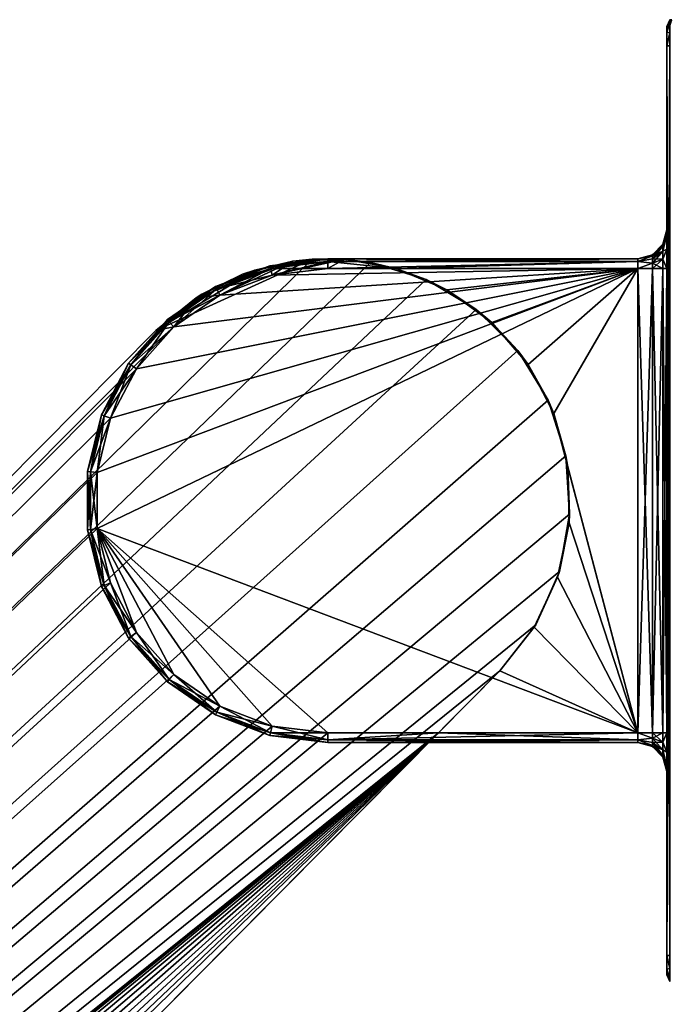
# Model space of a CAD drawing. Header units: metres. Extents: x 0 to 803, y -754 to 49.
# Tile 18 of 24: x 708 to 741, y -601 to -551. Entities that reach past the tile are written whole.
import ezdxf

# ---------------------------------------------------------------- set-up
doc = ezdxf.new("R2010")
doc.units = ezdxf.units.M

msp = doc.modelspace()

# ---------------------------------------------------------------- linework, layer by layer
at = {"layer": 'Y2A770'}
for points in [[(741.446289, -550.950378, 1997.853516), (741.549866, -550.596802, 1997.75), (741.299866, -550.950378, 1997.5)], [(741.549866, -550.596802, 1997.75), (741.446289, -550.596802, 1997.5), (741.299866, -550.950378, 1997.5)], [(741.446289, -550.596802, 1997.5), (741.446289, -550.596802, 1977.5), (741.299866, -550.950378, 1997.5)], [(741.446289, -550.596802, 1977.5), (741.299866, -550.950378, 1977.5), (741.299866, -550.950378, 1997.5)], [(741.446289, -550.596802, 1977.5), (741.446289, -550.778198, 1976.823242), (741.299866, -550.950378, 1977.5)], [(741.299866, -550.950378, 1977.5), (741.446289, -550.778198, 1976.823242), (741.299866, -551.243286, 1976.792847)], [(741.446289, -550.778198, 1976.823242), (741.446289, -551.273621, 1976.327759), (741.299866, -551.243286, 1976.792847)], [(741.446289, -599.950378, 1997.853516), (741.446289, -550.950378, 1997.853516), (741.299866, -599.950378, 1997.5)], [(741.446289, -550.950378, 1997.853516), (741.299866, -550.950378, 1997.5), (741.299866, -599.950378, 1997.5)], [(741.299866, -550.950378, 1997.5), (741.299866, -550.950378, 1977.5), (741.299866, -561.450378, 1991.5)], [(741.299866, -550.950378, 1977.5), (741.299866, -561.450378, 1986.5), (741.299866, -561.450378, 1991.5)], [(741.299866, -550.950378, 1977.5), (741.299866, -551.243286, 1976.792847), (741.299866, -561.450378, 1986.5)], [(741.299866, -561.718323, 1992.5), (741.299866, -550.950378, 1997.5), (741.299866, -561.450378, 1991.5)], [(741.299866, -562.450378, 1993.232056), (741.299866, -550.950378, 1997.5), (741.299866, -561.718323, 1992.5)], [(741.299866, -563.450378, 1993.5), (741.299866, -550.950378, 1997.5), (741.299866, -562.450378, 1993.232056)], [(741.299866, -599.950378, 1997.5), (741.299866, -550.950378, 1997.5), (741.299866, -587.450378, 1993.5)], [(741.299866, -587.450378, 1993.5), (741.299866, -550.950378, 1997.5), (741.299866, -563.450378, 1993.5)], [(741.299866, -551.243286, 1976.792847), (741.446289, -551.273621, 1976.327759), (741.299866, -551.950378, 1976.5)], [(741.299866, -551.243286, 1976.792847), (741.299866, -551.950378, 1976.5), (741.299866, -561.450378, 1986.5)], [(741.446289, -551.273621, 1976.327759), (741.446289, -551.950378, 1976.146484), (741.299866, -551.950378, 1976.5)], [(741.299866, -598.950378, 1976.5), (741.299866, -551.950378, 1976.5), (741.446289, -598.950378, 1976.146484)], [(741.299866, -551.950378, 1976.5), (741.446289, -551.950378, 1976.146484), (741.446289, -598.950378, 1976.146484)], [(741.299866, -563.450378, 1984.5), (741.299866, -551.950378, 1976.5), (741.299866, -587.450378, 1984.5)], [(741.299866, -551.950378, 1976.5), (741.299866, -598.950378, 1976.5), (741.299866, -587.450378, 1984.5)], [(741.299866, -562.450378, 1984.767944), (741.299866, -551.950378, 1976.5), (741.299866, -563.450378, 1984.5)], [(741.299866, -551.950378, 1976.5), (741.299866, -561.718323, 1985.5), (741.299866, -561.450378, 1986.5)], [(741.299866, -561.718323, 1985.5), (741.299866, -551.950378, 1976.5), (741.299866, -562.450378, 1984.767944)], [(741.299866, -561.718323, 1985.5), (741.098877, -562.295532, 1986.021606), (741.299866, -561.450378, 1986.5)], [(741.299866, -561.450378, 1986.5), (741.098877, -562.295532, 1986.021606), (741.098877, -562.200378, 1986.5)], [(741.299866, -561.718323, 1992.5), (741.299866, -561.450378, 1991.5), (741.098877, -562.295532, 1991.978394)], [(741.098877, -562.295532, 1991.978394), (741.299866, -561.450378, 1991.5), (741.098877, -562.200378, 1991.5)], [(741.098877, -562.200378, 1986.5), (741.299866, -561.450378, 1991.5), (741.299866, -561.450378, 1986.5)], [(741.299866, -561.450378, 1991.5), (741.098877, -562.200378, 1986.5), (741.098877, -562.200378, 1991.5)], [(741.098877, -562.295532, 1986.021606), (741.299866, -561.718323, 1985.5), (741.098877, -562.566528, 1985.616089)], [(741.299866, -561.718323, 1985.5), (741.299866, -562.450378, 1984.767944), (741.098877, -562.566528, 1985.616089)], [(741.299866, -562.450378, 1993.232056), (741.299866, -561.718323, 1992.5), (741.098877, -562.566528, 1992.383911)], [(741.098877, -562.566528, 1992.383911), (741.299866, -561.718323, 1992.5), (741.098877, -562.295532, 1991.978394)], [(741.098877, -562.295532, 1986.021606), (740.549866, -562.802795, 1986.231812), (741.098877, -562.200378, 1986.5)], [(740.549866, -562.802795, 1986.231812), (740.549866, -562.749451, 1986.5), (741.098877, -562.200378, 1986.5)], [(741.098877, -562.200378, 1991.5), (740.549866, -562.749451, 1991.5), (741.098877, -562.295532, 1991.978394)], [(741.098877, -562.200378, 1986.5), (740.549866, -562.749451, 1986.5), (741.098877, -562.200378, 1991.5)], [(741.098877, -562.200378, 1991.5), (740.549866, -562.749451, 1986.5), (740.549866, -562.749451, 1991.5)], [(741.098877, -562.566528, 1985.616089), (740.549866, -562.954712, 1986.004395), (741.098877, -562.295532, 1986.021606)], [(740.549866, -562.954712, 1986.004395), (740.549866, -562.802795, 1986.231812), (741.098877, -562.295532, 1986.021606)], [(740.549866, -562.749451, 1991.5), (740.549866, -562.802795, 1991.768188), (741.098877, -562.295532, 1991.978394)], [(741.098877, -562.295532, 1991.978394), (740.549866, -562.802795, 1991.768188), (741.098877, -562.566528, 1992.383911)], [(741.098877, -562.972046, 1985.345093), (740.549866, -563.182129, 1985.852417), (741.098877, -562.566528, 1985.616089)], [(740.549866, -563.182129, 1985.852417), (740.549866, -562.954712, 1986.004395), (741.098877, -562.566528, 1985.616089)], [(740.549866, -562.802795, 1991.768188), (740.549866, -562.954712, 1991.995605), (741.098877, -562.566528, 1992.383911)], [(741.098877, -562.566528, 1992.383911), (740.549866, -562.954712, 1991.995605), (741.098877, -562.972046, 1992.654907)], [(741.098877, -562.566528, 1985.616089), (741.299866, -562.450378, 1984.767944), (741.098877, -562.972046, 1985.345093)], [(741.299866, -562.450378, 1984.767944), (741.299866, -563.450378, 1984.5), (741.098877, -562.972046, 1985.345093)], [(741.299866, -562.450378, 1993.232056), (741.098877, -562.972046, 1992.654907), (741.299866, -563.450378, 1993.5)], [(741.098877, -562.972046, 1992.654907), (741.299866, -562.450378, 1993.232056), (741.098877, -562.566528, 1992.383911)], [(722.986145, -562.976868, 1998), (556.57428, -726.50293, 1998), (725.994873, -563.144592, 1998)], [(556.57428, -726.50293, 1998), (722.986145, -562.976868, 1998), (714.919312, -566.653442, 1998)], [(725.994873, -563.144592, 1998), (556.57428, -726.50293, 1998), (728.876038, -564.027527, 1998)], [(714.919312, -566.653442, 1998), (722.986145, -562.976868, 1998), (720.024658, -563.534119, 1998)], [(719.389893, -563.75415, 1992), (721.984131, -563.082947, 1992), (716.998352, -564.96283, 1992)], [(721.984131, -563.082947, 1992), (718.223145, -564.82489, 1992), (716.998352, -564.96283, 1992)], [(720.92804, -563.799072, 1992), (718.223145, -564.82489, 1992), (721.984131, -563.082947, 1992)], [(721.984131, -563.082947, 1992), (719.389893, -563.75415, 1992), (720.024658, -563.534119, 1998)], [(722.986145, -562.976868, 1998), (721.984131, -563.082947, 1992), (720.024658, -563.534119, 1998)], [(720.808411, -563.313599, 1986.5), (723.799866, -562.950378, 1986.5), (723.799866, -563.096802, 1986.146484)], [(723.799866, -562.950378, 1991.5), (720.808411, -563.313599, 1991.5), (720.843445, -563.455811, 1991.853516)], [(723.799866, -562.950378, 1991.5), (723.799866, -562.950378, 1986.5), (720.808411, -563.313599, 1991.5)], [(723.799866, -562.950378, 1986.5), (720.808411, -563.313599, 1986.5), (720.808411, -563.313599, 1991.5)], [(720.843445, -563.455811, 1986.146484), (720.808411, -563.313599, 1986.5), (723.799866, -563.096802, 1986.146484)], [(723.799866, -563.096802, 1991.853516), (723.799866, -562.950378, 1991.5), (720.843445, -563.455811, 1991.853516)], [(720.843445, -563.455811, 1986.146484), (723.799866, -563.096802, 1986.146484), (723.799866, -563.450378, 1986)], [(723.799866, -563.096802, 1991.853516), (720.843445, -563.455811, 1991.853516), (720.92804, -563.799072, 1992)], [(723.799866, -563.450378, 1992), (720.92804, -563.799072, 1992), (724.661804, -562.980164, 1992)], [(724.661804, -562.980164, 1992), (720.92804, -563.799072, 1992), (721.984131, -563.082947, 1992)], [(723.799866, -563.450378, 1992), (723.799866, -563.096802, 1991.853516), (720.92804, -563.799072, 1992)], [(724.661804, -562.980164, 1992), (721.984131, -563.082947, 1992), (722.986145, -562.976868, 1998)], [(725.994873, -563.144592, 1998), (724.661804, -562.980164, 1992), (722.986145, -562.976868, 1998)], [(723.799866, -562.950378, 1986.5), (723.799866, -562.950378, 1991.5), (739.799866, -562.950378, 1986.5)], [(723.799866, -562.950378, 1991.5), (739.799866, -562.950378, 1991.5), (739.799866, -562.950378, 1986.5)], [(723.799866, -562.950378, 1986.5), (739.799866, -562.950378, 1986.5), (723.799866, -563.096802, 1986.146484)], [(739.799866, -562.950378, 1986.5), (739.799866, -563.096802, 1986.146484), (723.799866, -563.096802, 1986.146484)], [(739.799866, -562.950378, 1991.5), (723.799866, -562.950378, 1991.5), (739.799866, -563.096802, 1991.853516)], [(723.799866, -562.950378, 1991.5), (723.799866, -563.096802, 1991.853516), (739.799866, -563.096802, 1991.853516)], [(727.299866, -563.450378, 1992), (723.799866, -563.450378, 1992), (724.661804, -562.980164, 1992)], [(723.799866, -563.096802, 1986.146484), (739.799866, -563.096802, 1986.146484), (723.799866, -563.450378, 1986)], [(739.799866, -563.096802, 1986.146484), (739.799866, -563.450378, 1986), (723.799866, -563.450378, 1986)], [(739.799866, -563.096802, 1991.853516), (723.799866, -563.096802, 1991.853516), (727.299866, -563.450378, 1992)], [(723.799866, -563.096802, 1991.853516), (723.799866, -563.450378, 1992), (727.299866, -563.450378, 1992)], [(725.994873, -563.144592, 1998), (727.299866, -563.450378, 1992), (724.661804, -562.980164, 1992)], [(728.876038, -564.027527, 1998), (727.299866, -563.450378, 1992), (725.994873, -563.144592, 1998)], [(739.799866, -563.450378, 1992), (739.799866, -563.096802, 1991.853516), (727.299866, -563.450378, 1992)], [(740.549866, -562.802795, 1986.231812), (739.799866, -562.950378, 1986.5), (740.549866, -562.749451, 1986.5)], [(739.799866, -562.950378, 1991.5), (740.549866, -562.802795, 1991.768188), (740.549866, -562.749451, 1991.5)], [(740.549866, -562.749451, 1986.5), (739.799866, -562.950378, 1986.5), (740.549866, -562.749451, 1991.5)], [(740.549866, -562.749451, 1991.5), (739.799866, -562.950378, 1986.5), (739.799866, -562.950378, 1991.5)], [(740.549866, -562.954712, 1986.004395), (739.799866, -563.096802, 1986.146484), (740.549866, -562.802795, 1986.231812)], [(739.799866, -563.096802, 1986.146484), (739.799866, -562.950378, 1986.5), (740.549866, -562.802795, 1986.231812)], [(739.799866, -563.096802, 1991.853516), (740.549866, -562.802795, 1991.768188), (739.799866, -562.950378, 1991.5)], [(740.549866, -562.802795, 1991.768188), (739.799866, -563.096802, 1991.853516), (740.549866, -562.954712, 1991.995605)], [(740.549866, -563.182129, 1985.852417), (739.799866, -563.096802, 1986.146484), (740.549866, -562.954712, 1986.004395)], [(740.549866, -562.954712, 1991.995605), (739.799866, -563.096802, 1991.853516), (740.549866, -563.182129, 1992.147583)], [(739.799866, -563.096802, 1986.146484), (740.549866, -563.182129, 1985.852417), (739.799866, -563.450378, 1986)], [(739.799866, -563.096802, 1991.853516), (739.799866, -563.450378, 1992), (740.549866, -563.182129, 1992.147583)], [(739.799866, -563.450378, 1986), (740.549866, -563.182129, 1985.852417), (740.549866, -563.450378, 1985.799072)], [(740.549866, -563.182129, 1992.147583), (739.799866, -563.450378, 1992), (740.549866, -563.450378, 1992.200928)], [(740.549866, -562.954712, 1991.995605), (740.549866, -563.182129, 1992.147583), (741.098877, -562.972046, 1992.654907)], [(741.098877, -563.450378, 1985.25), (740.549866, -563.450378, 1985.799072), (741.098877, -562.972046, 1985.345093)], [(740.549866, -563.450378, 1985.799072), (740.549866, -563.182129, 1985.852417), (741.098877, -562.972046, 1985.345093)], [(741.098877, -562.972046, 1992.654907), (740.549866, -563.182129, 1992.147583), (741.098877, -563.450378, 1992.75)], [(740.549866, -563.182129, 1992.147583), (740.549866, -563.450378, 1992.200928), (741.098877, -563.450378, 1992.75)], [(741.098877, -562.972046, 1985.345093), (741.299866, -563.450378, 1984.5), (741.098877, -563.450378, 1985.25)], [(741.299866, -563.450378, 1993.5), (741.098877, -562.972046, 1992.654907), (741.098877, -563.450378, 1992.75)], [(712.579651, -571.195129, 1986), (739.799866, -563.450378, 1986), (711.887329, -574.003967, 1986)], [(711.887329, -574.003967, 1986), (739.799866, -563.450378, 1986), (711.887329, -576.896851, 1986)], [(739.799866, -563.450378, 1986), (739.799866, -587.450378, 1986), (711.887329, -576.896851, 1986)], [(713.924072, -568.633606, 1986), (739.799866, -563.450378, 1986), (712.579651, -571.195129, 1986)], [(715.842407, -566.468262, 1986), (739.799866, -563.450378, 1986), (713.924072, -568.633606, 1986)], [(717.282654, -564.783813, 1998), (714.919312, -566.653442, 1998), (720.024658, -563.534119, 1998)], [(718.223145, -564.82489, 1986), (739.799866, -563.450378, 1986), (715.842407, -566.468262, 1986)], [(716.998352, -564.96283, 1992), (717.282654, -564.783813, 1998), (719.389893, -563.75415, 1992)], [(720.024658, -563.534119, 1998), (719.389893, -563.75415, 1992), (717.282654, -564.783813, 1998)], [(717.990784, -564.382202, 1986.5), (720.808411, -563.313599, 1986.5), (720.843445, -563.455811, 1986.146484)], [(720.808411, -563.313599, 1991.5), (717.990784, -564.382202, 1991.5), (718.058899, -564.511841, 1991.853516)], [(720.808411, -563.313599, 1991.5), (720.808411, -563.313599, 1986.5), (717.990784, -564.382202, 1991.5)], [(720.808411, -563.313599, 1986.5), (717.990784, -564.382202, 1986.5), (717.990784, -564.382202, 1991.5)], [(718.058899, -564.511841, 1986.146484), (717.990784, -564.382202, 1986.5), (720.843445, -563.455811, 1986.146484)], [(720.843445, -563.455811, 1991.853516), (720.808411, -563.313599, 1991.5), (718.058899, -564.511841, 1991.853516)], [(718.058899, -564.511841, 1986.146484), (720.843445, -563.455811, 1986.146484), (720.92804, -563.799072, 1986)], [(720.843445, -563.455811, 1991.853516), (718.058899, -564.511841, 1991.853516), (718.223145, -564.82489, 1992)], [(720.92804, -563.799072, 1986), (739.799866, -563.450378, 1986), (718.223145, -564.82489, 1986)], [(720.92804, -563.799072, 1992), (720.843445, -563.455811, 1991.853516), (718.223145, -564.82489, 1992)], [(720.92804, -563.799072, 1986), (720.843445, -563.455811, 1986.146484), (723.799866, -563.450378, 1986)], [(739.799866, -563.450378, 1986), (720.92804, -563.799072, 1986), (723.799866, -563.450378, 1986)], [(727.299866, -563.450378, 1992), (729.940613, -564.562744, 1992), (739.799866, -563.450378, 1992)], [(727.299866, -563.450378, 1992), (728.876038, -564.027527, 1998), (729.940613, -564.562744, 1992)], [(729.940613, -564.562744, 1992), (732.258667, -566.247192, 1992), (739.799866, -563.450378, 1992)], [(734.132202, -568.415283, 1992), (739.799866, -563.450378, 1992), (732.258667, -566.247192, 1992)], [(735.462769, -570.953064, 1992), (739.799866, -563.450378, 1992), (734.132202, -568.415283, 1992)], [(739.799866, -587.450378, 1992), (739.799866, -563.450378, 1992), (735.462769, -570.953064, 1992)], [(740.549866, -587.450378, 1985.799072), (739.799866, -587.450378, 1986), (740.549866, -563.450378, 1985.799072)], [(740.549866, -563.450378, 1985.799072), (739.799866, -587.450378, 1986), (739.799866, -563.450378, 1986)], [(740.549866, -587.450378, 1992.200928), (739.799866, -563.450378, 1992), (739.799866, -587.450378, 1992)], [(739.799866, -563.450378, 1992), (740.549866, -587.450378, 1992.200928), (740.549866, -563.450378, 1992.200928)], [(741.098877, -587.450378, 1985.25), (740.549866, -587.450378, 1985.799072), (741.098877, -563.450378, 1985.25)], [(741.098877, -563.450378, 1985.25), (740.549866, -587.450378, 1985.799072), (740.549866, -563.450378, 1985.799072)], [(740.549866, -587.450378, 1992.200928), (741.098877, -587.450378, 1992.75), (740.549866, -563.450378, 1992.200928)], [(740.549866, -563.450378, 1992.200928), (741.098877, -587.450378, 1992.75), (741.098877, -563.450378, 1992.75)], [(741.098877, -587.450378, 1985.25), (741.299866, -563.450378, 1984.5), (741.299866, -587.450378, 1984.5)], [(741.299866, -563.450378, 1984.5), (741.098877, -587.450378, 1985.25), (741.098877, -563.450378, 1985.25)], [(741.098877, -587.450378, 1992.75), (741.299866, -587.450378, 1993.5), (741.098877, -563.450378, 1992.75)], [(741.098877, -563.450378, 1992.75), (741.299866, -587.450378, 1993.5), (741.299866, -563.450378, 1993.5)], [(728.876038, -564.027527, 1998), (556.57428, -726.50293, 1998), (731.462219, -565.57428, 1998)], [(718.223145, -564.82489, 1986), (718.058899, -564.511841, 1986.146484), (720.92804, -563.799072, 1986)], [(731.462219, -565.57428, 1998), (729.940613, -564.562744, 1992), (728.876038, -564.027527, 1998)], [(714.919312, -566.653442, 1998), (717.282654, -564.783813, 1998), (716.998352, -564.96283, 1992)], [(715.510803, -566.093994, 1986.5), (717.990784, -564.382202, 1986.5), (718.058899, -564.511841, 1986.146484)], [(717.990784, -564.382202, 1991.5), (715.510803, -566.093994, 1991.5), (715.60791, -566.203613, 1991.853516)], [(717.990784, -564.382202, 1991.5), (717.990784, -564.382202, 1986.5), (715.510803, -566.093994, 1991.5)], [(717.990784, -564.382202, 1986.5), (715.510803, -566.093994, 1986.5), (715.510803, -566.093994, 1991.5)], [(715.60791, -566.203613, 1986.146484), (715.510803, -566.093994, 1986.5), (718.058899, -564.511841, 1986.146484)], [(718.058899, -564.511841, 1991.853516), (717.990784, -564.382202, 1991.5), (715.60791, -566.203613, 1991.853516)], [(715.60791, -566.203613, 1986.146484), (718.058899, -564.511841, 1986.146484), (718.223145, -564.82489, 1986)], [(718.058899, -564.511841, 1991.853516), (715.60791, -566.203613, 1991.853516), (715.842407, -566.468262, 1992)], [(718.223145, -564.82489, 1992), (718.058899, -564.511841, 1991.853516), (715.842407, -566.468262, 1992)], [(732.258667, -566.247192, 1992), (729.940613, -564.562744, 1992), (731.462219, -565.57428, 1998)], [(714.919312, -566.653442, 1992), (714.919312, -566.653442, 1998), (716.998352, -564.96283, 1992)], [(716.998352, -564.96283, 1992), (715.842407, -566.468262, 1992), (714.919312, -566.653442, 1992)], [(715.842407, -566.468262, 1986), (715.60791, -566.203613, 1986.146484), (718.223145, -564.82489, 1986)], [(718.223145, -564.82489, 1992), (715.842407, -566.468262, 1992), (716.998352, -564.96283, 1992)], [(731.462219, -565.57428, 1998), (556.57428, -726.50293, 1998), (733.603088, -567.694946, 1998)], [(733.603088, -567.694946, 1998), (732.258667, -566.247192, 1992), (731.462219, -565.57428, 1998)], [(713.512573, -568.349548, 1986.5), (715.510803, -566.093994, 1986.5), (715.60791, -566.203613, 1986.146484)], [(715.510803, -566.093994, 1991.5), (713.512573, -568.349548, 1991.5), (713.633057, -568.432739, 1991.853516)], [(715.510803, -566.093994, 1991.5), (715.510803, -566.093994, 1986.5), (713.512573, -568.349548, 1991.5)], [(715.510803, -566.093994, 1986.5), (713.512573, -568.349548, 1986.5), (713.512573, -568.349548, 1991.5)], [(713.633057, -568.432739, 1986.146484), (713.512573, -568.349548, 1986.5), (715.60791, -566.203613, 1986.146484)], [(715.60791, -566.203613, 1991.853516), (715.510803, -566.093994, 1991.5), (713.633057, -568.432739, 1991.853516)], [(713.633057, -568.432739, 1986.146484), (715.60791, -566.203613, 1986.146484), (715.842407, -566.468262, 1986)], [(715.60791, -566.203613, 1991.853516), (713.633057, -568.432739, 1991.853516), (713.924072, -568.633606, 1992)], [(715.842407, -566.468262, 1992), (715.60791, -566.203613, 1991.853516), (713.924072, -568.633606, 1992)], [(734.132202, -568.415283, 1992), (732.258667, -566.247192, 1992), (733.603088, -567.694946, 1998)], [(556.57428, -726.50293, 1992), (715.842407, -566.468262, 1992), (713.924072, -568.633606, 1992)], [(715.842407, -566.468262, 1992), (556.57428, -726.50293, 1992), (714.919312, -566.653442, 1992)], [(714.919312, -566.653442, 1992), (556.57428, -726.50293, 1992), (714.919312, -566.653442, 1998)], [(556.57428, -726.50293, 1992), (556.57428, -726.50293, 1998), (714.919312, -566.653442, 1998)], [(713.924072, -568.633606, 1986), (713.633057, -568.432739, 1986.146484), (715.842407, -566.468262, 1986)], [(733.603088, -567.694946, 1998), (556.57428, -726.50293, 1998), (735.174194, -570.266357, 1998)], [(735.174194, -570.266357, 1998), (734.132202, -568.415283, 1992), (733.603088, -567.694946, 1998)], [(713.924072, -568.633606, 1992), (712.579651, -571.195129, 1992), (556.57428, -726.50293, 1992)], [(712.112122, -571.017822, 1986.5), (713.512573, -568.349548, 1986.5), (713.633057, -568.432739, 1986.146484)], [(713.512573, -568.349548, 1991.5), (712.112122, -571.017822, 1991.5), (712.249084, -571.069763, 1991.853516)], [(713.512573, -568.349548, 1991.5), (713.512573, -568.349548, 1986.5), (712.112122, -571.017822, 1991.5)], [(713.512573, -568.349548, 1986.5), (712.112122, -571.017822, 1986.5), (712.112122, -571.017822, 1991.5)], [(712.249084, -571.069763, 1986.146484), (712.112122, -571.017822, 1986.5), (713.633057, -568.432739, 1986.146484)], [(713.633057, -568.432739, 1991.853516), (713.512573, -568.349548, 1991.5), (712.249084, -571.069763, 1991.853516)], [(712.249084, -571.069763, 1986.146484), (713.633057, -568.432739, 1986.146484), (713.924072, -568.633606, 1986)], [(713.633057, -568.432739, 1991.853516), (712.249084, -571.069763, 1991.853516), (712.579651, -571.195129, 1992)], [(712.579651, -571.195129, 1986), (712.249084, -571.069763, 1986.146484), (713.924072, -568.633606, 1986)], [(713.924072, -568.633606, 1992), (713.633057, -568.432739, 1991.853516), (712.579651, -571.195129, 1992)], [(735.462769, -570.953064, 1992), (734.132202, -568.415283, 1992), (735.174194, -570.266357, 1998)], [(735.174194, -570.266357, 1998), (556.57428, -726.50293, 1998), (736.08429, -573.139099, 1998)], [(736.08429, -573.139099, 1998), (735.462769, -570.953064, 1992), (735.174194, -570.266357, 1998)], [(712.579651, -571.195129, 1992), (711.887329, -574.003967, 1992), (556.57428, -726.50293, 1992)], [(711.390991, -573.943665, 1986.5), (712.112122, -571.017822, 1986.5), (712.249084, -571.069763, 1986.146484)], [(712.112122, -571.017822, 1991.5), (711.390991, -573.943665, 1991.5), (711.536377, -573.961304, 1991.853516)], [(712.112122, -571.017822, 1991.5), (712.112122, -571.017822, 1986.5), (711.390991, -573.943665, 1991.5)], [(712.112122, -571.017822, 1986.5), (711.390991, -573.943665, 1986.5), (711.390991, -573.943665, 1991.5)], [(711.536377, -573.961304, 1986.146484), (711.390991, -573.943665, 1986.5), (712.249084, -571.069763, 1986.146484)], [(712.249084, -571.069763, 1991.853516), (712.112122, -571.017822, 1991.5), (711.536377, -573.961304, 1991.853516)], [(711.536377, -573.961304, 1986.146484), (712.249084, -571.069763, 1986.146484), (712.579651, -571.195129, 1986)], [(712.249084, -571.069763, 1991.853516), (711.536377, -573.961304, 1991.853516), (711.887329, -574.003967, 1992)], [(711.887329, -574.003967, 1986), (711.536377, -573.961304, 1986.146484), (712.579651, -571.195129, 1986)], [(712.579651, -571.195129, 1992), (712.249084, -571.069763, 1991.853516), (711.887329, -574.003967, 1992)], [(736.180481, -573.727173, 1992), (739.799866, -587.450378, 1992), (735.462769, -570.953064, 1992)], [(736.180481, -573.727173, 1992), (735.462769, -570.953064, 1992), (736.08429, -573.139099, 1998)], [(736.08429, -573.139099, 1998), (556.57428, -726.50293, 1998), (736.280457, -576.146118, 1998)], [(736.280457, -576.146118, 1998), (736.180481, -573.727173, 1992), (736.08429, -573.139099, 1998)], [(736.24762, -576.591858, 1992), (739.799866, -587.450378, 1992), (736.180481, -573.727173, 1992)], [(736.24762, -576.591858, 1992), (736.180481, -573.727173, 1992), (736.280457, -576.146118, 1998)], [(711.887329, -576.896851, 1992), (556.57428, -726.50293, 1992), (711.887329, -574.003967, 1992)], [(711.390991, -576.957092, 1986.5), (711.390991, -573.943665, 1986.5), (711.536377, -573.961304, 1986.146484)], [(711.536377, -573.961304, 1991.853516), (711.390991, -573.943665, 1991.5), (711.536377, -576.939453, 1991.853516)], [(711.390991, -573.943665, 1991.5), (711.390991, -576.957092, 1991.5), (711.536377, -576.939453, 1991.853516)], [(711.390991, -573.943665, 1991.5), (711.390991, -573.943665, 1986.5), (711.390991, -576.957092, 1991.5)], [(711.390991, -573.943665, 1986.5), (711.390991, -576.957092, 1986.5), (711.390991, -576.957092, 1991.5)], [(711.536377, -576.939453, 1986.146484), (711.390991, -576.957092, 1986.5), (711.536377, -573.961304, 1986.146484)], [(711.536377, -576.939453, 1986.146484), (711.536377, -573.961304, 1986.146484), (711.887329, -574.003967, 1986)], [(711.887329, -574.003967, 1992), (711.536377, -573.961304, 1991.853516), (711.887329, -576.896851, 1992)], [(711.536377, -573.961304, 1991.853516), (711.536377, -576.939453, 1991.853516), (711.887329, -576.896851, 1992)], [(711.887329, -576.896851, 1986), (711.536377, -576.939453, 1986.146484), (711.887329, -574.003967, 1986)], [(736.280457, -576.146118, 1998), (556.57428, -726.50293, 1998), (735.751343, -579.112732, 1998)], [(735.751343, -579.112732, 1998), (736.24762, -576.591858, 1992), (736.280457, -576.146118, 1998)], [(712.579651, -579.705627, 1992), (556.57428, -726.50293, 1992), (711.887329, -576.896851, 1992)], [(712.112122, -579.882935, 1986.5), (711.390991, -576.957092, 1986.5), (711.536377, -576.939453, 1986.146484)], [(711.536377, -576.939453, 1991.853516), (711.390991, -576.957092, 1991.5), (712.249084, -579.830994, 1991.853516)], [(711.390991, -576.957092, 1991.5), (712.112122, -579.882935, 1991.5), (712.249084, -579.830994, 1991.853516)], [(711.390991, -576.957092, 1991.5), (711.390991, -576.957092, 1986.5), (712.112122, -579.882935, 1991.5)], [(711.390991, -576.957092, 1986.5), (712.112122, -579.882935, 1986.5), (712.112122, -579.882935, 1991.5)], [(712.249084, -579.830994, 1986.146484), (711.536377, -576.939453, 1986.146484), (711.887329, -576.896851, 1986)], [(711.887329, -576.896851, 1992), (711.536377, -576.939453, 1991.853516), (712.579651, -579.705627, 1992)], [(712.249084, -579.830994, 1986.146484), (712.112122, -579.882935, 1986.5), (711.536377, -576.939453, 1986.146484)], [(711.536377, -576.939453, 1991.853516), (712.249084, -579.830994, 1991.853516), (712.579651, -579.705627, 1992)], [(712.579651, -579.705627, 1986), (712.249084, -579.830994, 1986.146484), (711.887329, -576.896851, 1986)], [(718.223145, -586.075867, 1986), (711.887329, -576.896851, 1986), (720.92804, -587.101685, 1986)], [(715.842407, -584.432495, 1986), (711.887329, -576.896851, 1986), (718.223145, -586.075867, 1986)], [(713.924072, -582.267151, 1986), (711.887329, -576.896851, 1986), (715.842407, -584.432495, 1986)], [(712.579651, -579.705627, 1986), (711.887329, -576.896851, 1986), (713.924072, -582.267151, 1986)], [(723.799866, -587.450378, 1986), (711.887329, -576.896851, 1986), (739.799866, -587.450378, 1986)], [(720.92804, -587.101685, 1986), (711.887329, -576.896851, 1986), (723.799866, -587.450378, 1986)], [(735.660645, -579.396545, 1992), (739.799866, -587.450378, 1992), (736.24762, -576.591858, 1992)], [(735.660645, -579.396545, 1992), (736.24762, -576.591858, 1992), (735.751343, -579.112732, 1998)], [(735.751343, -579.112732, 1998), (556.57428, -726.50293, 1998), (734.527588, -581.866455, 1998)], [(734.450317, -581.993896, 1992), (739.799866, -587.450378, 1992), (735.660645, -579.396545, 1992)], [(734.527588, -581.866455, 1998), (734.450317, -581.993896, 1992), (735.660645, -579.396545, 1992)], [(734.527588, -581.866455, 1998), (735.660645, -579.396545, 1992), (735.751343, -579.112732, 1998)], [(713.924072, -582.267151, 1992), (556.57428, -726.50293, 1992), (712.579651, -579.705627, 1992)], [(713.512573, -582.551208, 1986.5), (712.112122, -579.882935, 1986.5), (712.249084, -579.830994, 1986.146484)], [(712.249084, -579.830994, 1991.853516), (712.112122, -579.882935, 1991.5), (713.633057, -582.468018, 1991.853516)], [(712.112122, -579.882935, 1991.5), (713.512573, -582.551208, 1991.5), (713.633057, -582.468018, 1991.853516)], [(712.112122, -579.882935, 1991.5), (712.112122, -579.882935, 1986.5), (713.512573, -582.551208, 1991.5)], [(712.112122, -579.882935, 1986.5), (713.512573, -582.551208, 1986.5), (713.512573, -582.551208, 1991.5)], [(713.633057, -582.468018, 1986.146484), (712.249084, -579.830994, 1986.146484), (712.579651, -579.705627, 1986)], [(712.579651, -579.705627, 1992), (712.249084, -579.830994, 1991.853516), (713.924072, -582.267151, 1992)], [(713.633057, -582.468018, 1986.146484), (713.512573, -582.551208, 1986.5), (712.249084, -579.830994, 1986.146484)], [(712.249084, -579.830994, 1991.853516), (713.633057, -582.468018, 1991.853516), (713.924072, -582.267151, 1992)], [(713.924072, -582.267151, 1986), (713.633057, -582.468018, 1986.146484), (712.579651, -579.705627, 1986)], [(734.527588, -581.866455, 1998), (556.57428, -726.50293, 1998), (732.680359, -584.247314, 1998)], [(732.680359, -584.247314, 1998), (732.680359, -584.247314, 1992), (734.527588, -581.866455, 1998)], [(732.680359, -584.247314, 1992), (734.450317, -581.993896, 1992), (734.527588, -581.866455, 1998)], [(732.680359, -584.247314, 1992), (739.799866, -587.450378, 1992), (734.450317, -581.993896, 1992)], [(715.842407, -584.432495, 1992), (556.57428, -726.50293, 1992), (713.924072, -582.267151, 1992)], [(715.510803, -584.806763, 1986.5), (713.512573, -582.551208, 1986.5), (713.633057, -582.468018, 1986.146484)], [(713.633057, -582.468018, 1991.853516), (713.512573, -582.551208, 1991.5), (715.60791, -584.697144, 1991.853516)], [(713.512573, -582.551208, 1991.5), (715.510803, -584.806763, 1991.5), (715.60791, -584.697144, 1991.853516)], [(713.512573, -582.551208, 1991.5), (713.512573, -582.551208, 1986.5), (715.510803, -584.806763, 1991.5)], [(713.512573, -582.551208, 1986.5), (715.510803, -584.806763, 1986.5), (715.510803, -584.806763, 1991.5)], [(715.60791, -584.697144, 1986.146484), (713.633057, -582.468018, 1986.146484), (713.924072, -582.267151, 1986)], [(713.924072, -582.267151, 1992), (713.633057, -582.468018, 1991.853516), (715.842407, -584.432495, 1992)], [(715.60791, -584.697144, 1986.146484), (715.510803, -584.806763, 1986.5), (713.633057, -582.468018, 1986.146484)], [(713.633057, -582.468018, 1991.853516), (715.60791, -584.697144, 1991.853516), (715.842407, -584.432495, 1992)], [(715.842407, -584.432495, 1986), (715.60791, -584.697144, 1986.146484), (713.924072, -582.267151, 1986)], [(732.680359, -584.247314, 1998), (556.57428, -726.50293, 1998), (574.335327, -744.096802, 1998)], [(718.223145, -586.075867, 1992), (556.57428, -726.50293, 1992), (715.842407, -584.432495, 1992)], [(729.507446, -587.450378, 1992), (732.680359, -584.247314, 1992), (574.335327, -744.096802, 1998)], [(574.335327, -744.096802, 1998), (732.680359, -584.247314, 1992), (732.680359, -584.247314, 1998)], [(718.058899, -586.388916, 1986.146484), (715.60791, -584.697144, 1986.146484), (715.842407, -584.432495, 1986)], [(715.842407, -584.432495, 1992), (715.60791, -584.697144, 1991.853516), (718.223145, -586.075867, 1992)], [(718.223145, -586.075867, 1986), (718.058899, -586.388916, 1986.146484), (715.842407, -584.432495, 1986)], [(729.507446, -587.450378, 1992), (739.799866, -587.450378, 1992), (732.680359, -584.247314, 1992)], [(717.990784, -586.518555, 1986.5), (715.510803, -584.806763, 1986.5), (715.60791, -584.697144, 1986.146484)], [(715.60791, -584.697144, 1991.853516), (715.510803, -584.806763, 1991.5), (718.058899, -586.388916, 1991.853516)], [(715.510803, -584.806763, 1991.5), (717.990784, -586.518555, 1991.5), (718.058899, -586.388916, 1991.853516)], [(715.510803, -584.806763, 1991.5), (715.510803, -584.806763, 1986.5), (717.990784, -586.518555, 1991.5)], [(715.510803, -584.806763, 1986.5), (717.990784, -586.518555, 1986.5), (717.990784, -586.518555, 1991.5)], [(718.058899, -586.388916, 1986.146484), (717.990784, -586.518555, 1986.5), (715.60791, -584.697144, 1986.146484)], [(715.60791, -584.697144, 1991.853516), (718.058899, -586.388916, 1991.853516), (718.223145, -586.075867, 1992)], [(720.92804, -587.101685, 1992), (556.57428, -726.50293, 1992), (718.223145, -586.075867, 1992)], [(720.843445, -587.444946, 1986.146484), (718.058899, -586.388916, 1986.146484), (718.223145, -586.075867, 1986)], [(718.223145, -586.075867, 1992), (718.058899, -586.388916, 1991.853516), (720.92804, -587.101685, 1992)], [(720.92804, -587.101685, 1986), (720.843445, -587.444946, 1986.146484), (718.223145, -586.075867, 1986)], [(720.808411, -587.587158, 1986.5), (717.990784, -586.518555, 1986.5), (718.058899, -586.388916, 1986.146484)], [(718.058899, -586.388916, 1991.853516), (717.990784, -586.518555, 1991.5), (720.843445, -587.444946, 1991.853516)], [(717.990784, -586.518555, 1991.5), (720.808411, -587.587158, 1991.5), (720.843445, -587.444946, 1991.853516)], [(717.990784, -586.518555, 1991.5), (717.990784, -586.518555, 1986.5), (720.808411, -587.587158, 1991.5)], [(717.990784, -586.518555, 1986.5), (720.808411, -587.587158, 1986.5), (720.808411, -587.587158, 1991.5)], [(720.843445, -587.444946, 1986.146484), (720.808411, -587.587158, 1986.5), (718.058899, -586.388916, 1986.146484)], [(718.058899, -586.388916, 1991.853516), (720.843445, -587.444946, 1991.853516), (720.92804, -587.101685, 1992)], [(723.799866, -587.450378, 1992), (556.57428, -726.50293, 1992), (720.92804, -587.101685, 1992)], [(723.799866, -587.803955, 1986.146484), (720.843445, -587.444946, 1986.146484), (720.92804, -587.101685, 1986)], [(720.92804, -587.101685, 1992), (720.843445, -587.444946, 1991.853516), (723.799866, -587.450378, 1992)], [(723.799866, -587.450378, 1986), (723.799866, -587.803955, 1986.146484), (720.92804, -587.101685, 1986)], [(729.507446, -587.450378, 1992), (556.57428, -726.50293, 1992), (723.799866, -587.450378, 1992)], [(556.57428, -726.50293, 1992), (729.507446, -587.450378, 1992), (558.638062, -725.424072, 1992)], [(558.638062, -725.424072, 1992), (729.507446, -587.450378, 1992), (561.199585, -724.079651, 1992)], [(561.199585, -724.079651, 1992), (729.507446, -587.450378, 1992), (564.008362, -723.387329, 1992)], [(564.008362, -723.387329, 1992), (729.507446, -587.450378, 1992), (566.901245, -723.387329, 1992)], [(566.901245, -723.387329, 1992), (729.507446, -587.450378, 1992), (569.710083, -724.079651, 1992)], [(569.710083, -724.079651, 1992), (729.507446, -587.450378, 1992), (572.271606, -725.424072, 1992)], [(572.271606, -725.424072, 1992), (729.507446, -587.450378, 1992), (574.436951, -727.342407, 1992)], [(577.454834, -740.947693, 1992), (729.507446, -587.450378, 1992), (574.335327, -744.096802, 1998)], [(574.436951, -727.342407, 1992), (729.507446, -587.450378, 1992), (576.080322, -729.723145, 1992)], [(576.080322, -729.723145, 1992), (729.507446, -587.450378, 1992), (577.10614, -732.42804, 1992)], [(577.10614, -732.42804, 1992), (729.507446, -587.450378, 1992), (577.454834, -735.299866, 1992)], [(729.507446, -587.450378, 1992), (577.454834, -740.947693, 1992), (577.454834, -735.299866, 1992)], [(723.799866, -587.950378, 1986.5), (720.808411, -587.587158, 1986.5), (720.843445, -587.444946, 1986.146484)], [(720.843445, -587.444946, 1991.853516), (720.808411, -587.587158, 1991.5), (723.799866, -587.803955, 1991.853516)], [(720.808411, -587.587158, 1991.5), (723.799866, -587.950378, 1991.5), (723.799866, -587.803955, 1991.853516)], [(720.808411, -587.587158, 1991.5), (720.808411, -587.587158, 1986.5), (723.799866, -587.950378, 1991.5)], [(720.808411, -587.587158, 1986.5), (723.799866, -587.950378, 1986.5), (723.799866, -587.950378, 1991.5)], [(723.799866, -587.803955, 1986.146484), (723.799866, -587.950378, 1986.5), (720.843445, -587.444946, 1986.146484)], [(720.843445, -587.444946, 1991.853516), (723.799866, -587.803955, 1991.853516), (723.799866, -587.450378, 1992)], [(723.799866, -587.450378, 1986), (739.799866, -587.450378, 1986), (723.799866, -587.803955, 1986.146484)], [(739.799866, -587.450378, 1986), (739.799866, -587.803955, 1986.146484), (723.799866, -587.803955, 1986.146484)], [(723.799866, -587.450378, 1992), (723.799866, -587.803955, 1991.853516), (729.507446, -587.450378, 1992)], [(729.507446, -587.450378, 1992), (723.799866, -587.803955, 1991.853516), (739.799866, -587.803955, 1991.853516)], [(739.799866, -587.450378, 1992), (729.507446, -587.450378, 1992), (739.799866, -587.803955, 1991.853516)], [(739.799866, -587.803955, 1986.146484), (739.799866, -587.450378, 1986), (740.549866, -587.718628, 1985.852417)], [(740.549866, -587.718628, 1985.852417), (739.799866, -587.450378, 1986), (740.549866, -587.450378, 1985.799072)], [(739.799866, -587.803955, 1991.853516), (740.549866, -587.718628, 1992.147583), (739.799866, -587.450378, 1992)], [(739.799866, -587.450378, 1992), (740.549866, -587.718628, 1992.147583), (740.549866, -587.450378, 1992.200928)], [(741.098877, -587.928711, 1985.345093), (740.549866, -587.718628, 1985.852417), (741.098877, -587.450378, 1985.25)], [(740.549866, -587.718628, 1985.852417), (740.549866, -587.450378, 1985.799072), (741.098877, -587.450378, 1985.25)], [(741.098877, -587.450378, 1992.75), (740.549866, -587.450378, 1992.200928), (741.098877, -587.928711, 1992.654907)], [(740.549866, -587.450378, 1992.200928), (740.549866, -587.718628, 1992.147583), (741.098877, -587.928711, 1992.654907)], [(741.299866, -588.450378, 1984.767944), (741.098877, -587.928711, 1985.345093), (741.299866, -587.450378, 1984.5)], [(741.299866, -587.450378, 1984.5), (741.098877, -587.928711, 1985.345093), (741.098877, -587.450378, 1985.25)], [(741.299866, -588.450378, 1993.232056), (741.299866, -587.450378, 1993.5), (741.098877, -587.928711, 1992.654907)], [(741.098877, -587.928711, 1992.654907), (741.299866, -587.450378, 1993.5), (741.098877, -587.450378, 1992.75)], [(741.299866, -587.450378, 1984.5), (741.299866, -598.950378, 1976.5), (741.299866, -588.450378, 1984.767944)], [(741.299866, -588.450378, 1993.232056), (741.299866, -599.950378, 1997.5), (741.299866, -587.450378, 1993.5)], [(723.799866, -587.803955, 1986.146484), (739.799866, -587.803955, 1986.146484), (723.799866, -587.950378, 1986.5)], [(739.799866, -587.803955, 1986.146484), (739.799866, -587.950378, 1986.5), (723.799866, -587.950378, 1986.5)], [(739.799866, -587.803955, 1991.853516), (723.799866, -587.803955, 1991.853516), (739.799866, -587.950378, 1991.5)], [(723.799866, -587.803955, 1991.853516), (723.799866, -587.950378, 1991.5), (739.799866, -587.950378, 1991.5)], [(723.799866, -587.950378, 1986.5), (739.799866, -587.950378, 1986.5), (723.799866, -587.950378, 1991.5)], [(739.799866, -587.950378, 1986.5), (739.799866, -587.950378, 1991.5), (723.799866, -587.950378, 1991.5)], [(740.549866, -587.946045, 1986.004395), (739.799866, -587.803955, 1986.146484), (740.549866, -587.718628, 1985.852417)], [(740.549866, -587.718628, 1992.147583), (739.799866, -587.803955, 1991.853516), (740.549866, -587.946045, 1991.995605)], [(739.799866, -587.803955, 1986.146484), (740.549866, -588.097961, 1986.231812), (739.799866, -587.950378, 1986.5)], [(740.549866, -588.097961, 1986.231812), (739.799866, -587.803955, 1986.146484), (740.549866, -587.946045, 1986.004395)], [(740.549866, -587.946045, 1991.995605), (739.799866, -587.803955, 1991.853516), (740.549866, -588.097961, 1991.768188)], [(739.799866, -587.803955, 1991.853516), (739.799866, -587.950378, 1991.5), (740.549866, -588.097961, 1991.768188)], [(739.799866, -587.950378, 1986.5), (740.549866, -588.097961, 1986.231812), (740.549866, -588.151367, 1986.5)], [(740.549866, -588.151367, 1986.5), (739.799866, -587.950378, 1991.5), (739.799866, -587.950378, 1986.5)], [(739.799866, -587.950378, 1991.5), (740.549866, -588.151367, 1986.5), (740.549866, -588.151367, 1991.5)], [(740.549866, -588.097961, 1991.768188), (739.799866, -587.950378, 1991.5), (740.549866, -588.151367, 1991.5)], [(740.549866, -587.946045, 1986.004395), (740.549866, -587.718628, 1985.852417), (741.098877, -587.928711, 1985.345093)], [(741.098877, -587.928711, 1992.654907), (740.549866, -587.718628, 1992.147583), (741.098877, -588.33429, 1992.383911)], [(740.549866, -587.718628, 1992.147583), (740.549866, -587.946045, 1991.995605), (741.098877, -588.33429, 1992.383911)], [(741.098877, -588.33429, 1985.616089), (740.549866, -587.946045, 1986.004395), (741.098877, -587.928711, 1985.345093)], [(740.549866, -588.097961, 1986.231812), (740.549866, -587.946045, 1986.004395), (741.098877, -588.33429, 1985.616089)], [(741.098877, -588.33429, 1992.383911), (740.549866, -587.946045, 1991.995605), (741.098877, -588.605225, 1991.978394)], [(740.549866, -587.946045, 1991.995605), (740.549866, -588.097961, 1991.768188), (741.098877, -588.605225, 1991.978394)], [(740.549866, -588.151367, 1986.5), (740.549866, -588.097961, 1986.231812), (741.098877, -588.605225, 1986.021606)], [(741.098877, -588.605225, 1986.021606), (740.549866, -588.097961, 1986.231812), (741.098877, -588.33429, 1985.616089)], [(741.098877, -588.605225, 1991.978394), (740.549866, -588.097961, 1991.768188), (741.098877, -588.700378, 1991.5)], [(740.549866, -588.097961, 1991.768188), (740.549866, -588.151367, 1991.5), (741.098877, -588.700378, 1991.5)], [(741.098877, -588.700378, 1986.5), (740.549866, -588.151367, 1986.5), (741.098877, -588.605225, 1986.021606)], [(740.549866, -588.151367, 1986.5), (741.098877, -588.700378, 1986.5), (740.549866, -588.151367, 1991.5)], [(740.549866, -588.151367, 1991.5), (741.098877, -588.700378, 1986.5), (741.098877, -588.700378, 1991.5)], [(741.098877, -587.928711, 1985.345093), (741.299866, -588.450378, 1984.767944), (741.098877, -588.33429, 1985.616089)], [(741.098877, -588.33429, 1992.383911), (741.299866, -588.450378, 1993.232056), (741.098877, -587.928711, 1992.654907)], [(741.299866, -588.450378, 1984.767944), (741.299866, -589.182434, 1985.5), (741.098877, -588.33429, 1985.616089)], [(741.098877, -588.33429, 1985.616089), (741.299866, -589.182434, 1985.5), (741.098877, -588.605225, 1986.021606)], [(741.098877, -588.605225, 1991.978394), (741.299866, -589.182434, 1992.5), (741.098877, -588.33429, 1992.383911)], [(741.299866, -589.182434, 1992.5), (741.299866, -588.450378, 1993.232056), (741.098877, -588.33429, 1992.383911)], [(741.299866, -589.182434, 1985.5), (741.299866, -589.450378, 1986.5), (741.098877, -588.605225, 1986.021606)], [(741.098877, -588.605225, 1986.021606), (741.299866, -589.450378, 1986.5), (741.098877, -588.700378, 1986.5)], [(741.299866, -589.182434, 1992.5), (741.098877, -588.605225, 1991.978394), (741.299866, -589.450378, 1991.5)], [(741.299866, -589.450378, 1991.5), (741.098877, -588.605225, 1991.978394), (741.098877, -588.700378, 1991.5)], [(741.299866, -589.182434, 1985.5), (741.299866, -588.450378, 1984.767944), (741.299866, -598.950378, 1976.5)], [(741.299866, -589.182434, 1992.5), (741.299866, -599.950378, 1997.5), (741.299866, -588.450378, 1993.232056)], [(741.098877, -588.700378, 1986.5), (741.299866, -589.450378, 1986.5), (741.098877, -588.700378, 1991.5)], [(741.098877, -588.700378, 1991.5), (741.299866, -589.450378, 1986.5), (741.299866, -589.450378, 1991.5)], [(741.299866, -589.450378, 1986.5), (741.299866, -589.182434, 1985.5), (741.299866, -598.950378, 1976.5)], [(741.299866, -599.950378, 1997.5), (741.299866, -589.182434, 1992.5), (741.299866, -589.450378, 1991.5)], [(741.299866, -589.450378, 1991.5), (741.299866, -589.450378, 1986.5), (741.299866, -599.950378, 1997.5)], [(741.299866, -589.450378, 1986.5), (741.299866, -599.950378, 1977.5), (741.299866, -599.950378, 1997.5)], [(741.299866, -589.450378, 1986.5), (741.299866, -598.950378, 1976.5), (741.299866, -599.950378, 1977.5)], [(741.446289, -598.950378, 1976.146484), (741.446289, -599.627136, 1976.327759), (741.299866, -598.950378, 1976.5)], [(741.299866, -598.950378, 1976.5), (741.446289, -599.627136, 1976.327759), (741.299866, -599.657471, 1976.792847)], [(741.299866, -598.950378, 1976.5), (741.299866, -599.657471, 1976.792847), (741.299866, -599.950378, 1977.5)], [(741.446289, -599.627136, 1976.327759), (741.446289, -600.12262, 1976.823242), (741.299866, -599.657471, 1976.792847)], [(741.299866, -599.657471, 1976.792847), (741.446289, -600.12262, 1976.823242), (741.299866, -599.950378, 1977.5)], [(741.299866, -599.950378, 1997.5), (741.446289, -600.303955, 1997.5), (741.446289, -599.950378, 1997.853516)], [(741.446289, -600.12262, 1976.823242), (741.446289, -600.303955, 1977.5), (741.299866, -599.950378, 1977.5)], [(741.299866, -599.950378, 1997.5), (741.299866, -599.950378, 1977.5), (741.446289, -600.303955, 1997.5)], [(741.299866, -599.950378, 1977.5), (741.446289, -600.303955, 1977.5), (741.446289, -600.303955, 1997.5)]]:
    msp.add_3dface(points, dxfattribs=at)

doc.saveas('drawing.dxf')
